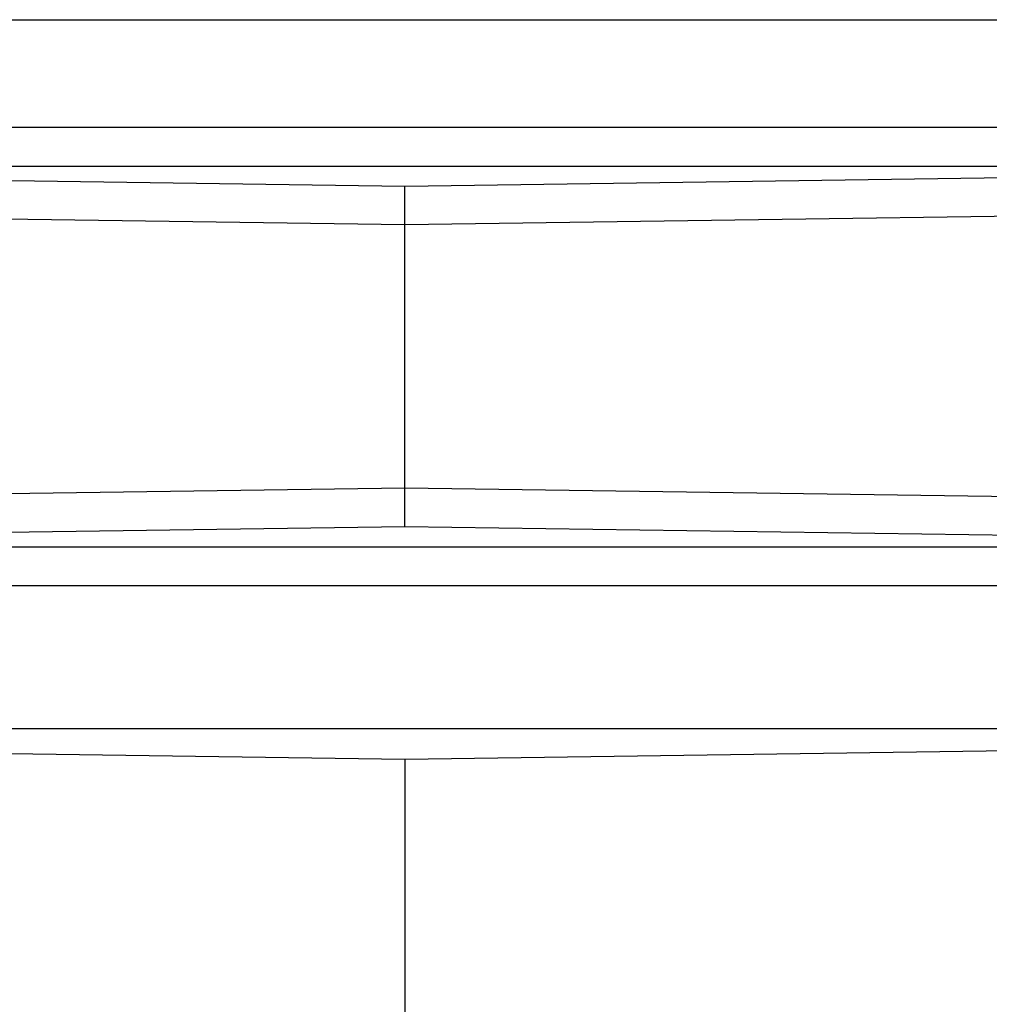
# Model space of a CAD drawing. Header units: inches. Extents: x 0 to 612, y 155 to 655.
# Tile 29 of 79: x 122 to 172, y 277 to 329. Entities that reach past the tile are written whole.
import ezdxf

# ---------------------------------------------------------------- set-up
doc = ezdxf.new("R2010")
doc.units = ezdxf.units.IN
doc.header["$MEASUREMENT"] = 0
doc.layers.add('Layer 1', color=7, linetype='Continuous')

# ---------------------------------------------------------------- blocks, each defined once
blk = doc.blocks.new('block 1975')
at = {"layer": 'Layer 1', "color": 7, "lineweight": 25}
blk.add_lwpolyline([(73.845, 291.05), (141.594, 290.075)], dxfattribs=at)
blk = doc.blocks.new('block 1974')
at = {"layer": 'Layer 1'}
blk.add_blockref('block 1975', (0, 0), dxfattribs=at)
blk = doc.blocks.new('block 1973')
at = {"layer": 'Layer 1'}
blk.add_blockref('block 1974', (0, 0), dxfattribs=at)
blk = doc.blocks.new('block 1978')
at = {"layer": 'Layer 1', "color": 7, "lineweight": 25}
blk.add_lwpolyline([(141.594, 290.075), (141.594, 273.118)], dxfattribs=at)
blk = doc.blocks.new('block 1977')
at = {"layer": 'Layer 1'}
blk.add_blockref('block 1978', (0, 0), dxfattribs=at)
blk = doc.blocks.new('block 1976')
at = {"layer": 'Layer 1'}
blk.add_blockref('block 1977', (0, 0), dxfattribs=at)
blk = doc.blocks.new('block 1999')
at = {"layer": 'Layer 1', "color": 7, "lineweight": 25}
blk.add_lwpolyline([(141.594, 290.075), (209.343, 291.05)], dxfattribs=at)
blk = doc.blocks.new('block 1998')
at = {"layer": 'Layer 1'}
blk.add_blockref('block 1999', (0, 0), dxfattribs=at)
blk = doc.blocks.new('block 1997')
at = {"layer": 'Layer 1'}
blk.add_blockref('block 1998', (0, 0), dxfattribs=at)
blk = doc.blocks.new('block 2035')
at = {"layer": 'Layer 1', "color": 7, "lineweight": 25}
blk.add_lwpolyline([(209.343, 291.66), (73.845, 291.66)], dxfattribs=at)
blk = doc.blocks.new('block 2034')
at = {"layer": 'Layer 1'}
blk.add_blockref('block 2035', (0, 0), dxfattribs=at)
blk = doc.blocks.new('block 2033')
at = {"layer": 'Layer 1'}
blk.add_blockref('block 2034', (0, 0), dxfattribs=at)
blk = doc.blocks.new('block 2062')
at = {"layer": 'Layer 1', "color": 7, "lineweight": 25}
blk.add_lwpolyline([(195.387, 301.397), (141.594, 302.17)], dxfattribs=at)
blk = doc.blocks.new('block 2061')
at = {"layer": 'Layer 1'}
blk.add_blockref('block 2062', (0, 0), dxfattribs=at)
blk = doc.blocks.new('block 2060')
at = {"layer": 'Layer 1'}
blk.add_blockref('block 2061', (0, 0), dxfattribs=at)
blk = doc.blocks.new('block 2065')
at = {"layer": 'Layer 1', "color": 7, "lineweight": 25}
blk.add_lwpolyline([(141.594, 302.17), (141.594, 304.18)], dxfattribs=at)
blk = doc.blocks.new('block 2064')
at = {"layer": 'Layer 1'}
blk.add_blockref('block 2065', (0, 0), dxfattribs=at)
blk = doc.blocks.new('block 2063')
at = {"layer": 'Layer 1'}
blk.add_blockref('block 2064', (0, 0), dxfattribs=at)
blk = doc.blocks.new('block 2068')
at = {"layer": 'Layer 1', "color": 7, "lineweight": 25}
blk.add_lwpolyline([(192.846, 303.443), (141.594, 304.18)], dxfattribs=at)
blk = doc.blocks.new('block 2067')
at = {"layer": 'Layer 1'}
blk.add_blockref('block 2068', (0, 0), dxfattribs=at)
blk = doc.blocks.new('block 2066')
at = {"layer": 'Layer 1'}
blk.add_blockref('block 2067', (0, 0), dxfattribs=at)
blk = doc.blocks.new('block 2081')
at = {"layer": 'Layer 1', "color": 7, "lineweight": 25}
blk.add_lwpolyline([(141.594, 317.867), (90.086, 318.607)], dxfattribs=at)
blk = doc.blocks.new('block 2080')
at = {"layer": 'Layer 1'}
blk.add_blockref('block 2081', (0, 0), dxfattribs=at)
blk = doc.blocks.new('block 2079')
at = {"layer": 'Layer 1'}
blk.add_blockref('block 2080', (0, 0), dxfattribs=at)
blk = doc.blocks.new('block 2084')
at = {"layer": 'Layer 1', "color": 7, "lineweight": 25}
blk.add_lwpolyline([(141.594, 304.18), (141.594, 317.867)], dxfattribs=at)
blk = doc.blocks.new('block 2083')
at = {"layer": 'Layer 1'}
blk.add_blockref('block 2084', (0, 0), dxfattribs=at)
blk = doc.blocks.new('block 2082')
at = {"layer": 'Layer 1'}
blk.add_blockref('block 2083', (0, 0), dxfattribs=at)
blk = doc.blocks.new('block 2087')
at = {"layer": 'Layer 1', "color": 7, "lineweight": 25}
blk.add_lwpolyline([(141.594, 304.18), (90.342, 303.443)], dxfattribs=at)
blk = doc.blocks.new('block 2086')
at = {"layer": 'Layer 1'}
blk.add_blockref('block 2087', (0, 0), dxfattribs=at)
blk = doc.blocks.new('block 2085')
at = {"layer": 'Layer 1'}
blk.add_blockref('block 2086', (0, 0), dxfattribs=at)
blk = doc.blocks.new('block 2110')
at = {"layer": 'Layer 1', "color": 7, "lineweight": 25}
blk.add_lwpolyline([(141.594, 302.17), (87.801, 301.397)], dxfattribs=at)
blk = doc.blocks.new('block 2109')
at = {"layer": 'Layer 1'}
blk.add_blockref('block 2110', (0, 0), dxfattribs=at)
blk = doc.blocks.new('block 2108')
at = {"layer": 'Layer 1'}
blk.add_blockref('block 2109', (0, 0), dxfattribs=at)
blk = doc.blocks.new('block 2122')
at = {"layer": 'Layer 1', "color": 7, "lineweight": 25}
blk.add_lwpolyline([(193.102, 318.607), (141.594, 317.867)], dxfattribs=at)
blk = doc.blocks.new('block 2121')
at = {"layer": 'Layer 1'}
blk.add_blockref('block 2122', (0, 0), dxfattribs=at)
blk = doc.blocks.new('block 2120')
at = {"layer": 'Layer 1'}
blk.add_blockref('block 2121', (0, 0), dxfattribs=at)
blk = doc.blocks.new('block 2145')
at = {"layer": 'Layer 1', "color": 7, "lineweight": 25}
blk.add_lwpolyline([(141.594, 317.867), (141.594, 319.877)], dxfattribs=at)
blk = doc.blocks.new('block 2144')
at = {"layer": 'Layer 1'}
blk.add_blockref('block 2145', (0, 0), dxfattribs=at)
blk = doc.blocks.new('block 2143')
at = {"layer": 'Layer 1'}
blk.add_blockref('block 2144', (0, 0), dxfattribs=at)
blk = doc.blocks.new('block 2148')
at = {"layer": 'Layer 1', "color": 7, "lineweight": 25}
blk.add_lwpolyline([(141.594, 319.877), (195.84, 320.656)], dxfattribs=at)
blk = doc.blocks.new('block 2147')
at = {"layer": 'Layer 1'}
blk.add_blockref('block 2148', (0, 0), dxfattribs=at)
blk = doc.blocks.new('block 2146')
at = {"layer": 'Layer 1'}
blk.add_blockref('block 2147', (0, 0), dxfattribs=at)
blk = doc.blocks.new('block 2160')
at = {"layer": 'Layer 1', "color": 7, "lineweight": 25}
blk.add_lwpolyline([(87.348, 320.656), (141.594, 319.877)], dxfattribs=at)
blk = doc.blocks.new('block 2159')
at = {"layer": 'Layer 1'}
blk.add_blockref('block 2160', (0, 0), dxfattribs=at)
blk = doc.blocks.new('block 2158')
at = {"layer": 'Layer 1'}
blk.add_blockref('block 2159', (0, 0), dxfattribs=at)
blk = doc.blocks.new('block 2376')
at = {"layer": 'Layer 1', "color": 7, "lineweight": 25}
blk.add_lwpolyline([(87.515, 301.12), (195.673, 301.12)], dxfattribs=at)
blk = doc.blocks.new('block 2375')
at = {"layer": 'Layer 1'}
blk.add_blockref('block 2376', (0, 0), dxfattribs=at)
blk = doc.blocks.new('block 2374')
at = {"layer": 'Layer 1'}
blk.add_blockref('block 2375', (0, 0), dxfattribs=at)
blk = doc.blocks.new('block 2426')
at = {"layer": 'Layer 1', "color": 7, "lineweight": 25}
blk.add_lwpolyline([(87.043, 320.926), (196.144, 320.926)], dxfattribs=at)
blk = doc.blocks.new('block 2425')
at = {"layer": 'Layer 1'}
blk.add_blockref('block 2426', (0, 0), dxfattribs=at)
blk = doc.blocks.new('block 2424')
at = {"layer": 'Layer 1'}
blk.add_blockref('block 2425', (0, 0), dxfattribs=at)
blk = doc.blocks.new('block 4180')
at = {"layer": 'Layer 1', "color": 7, "lineweight": 25}
blk.add_lwpolyline([(87.893, 299.115), (195.294, 299.115)], dxfattribs=at)
blk = doc.blocks.new('block 4179')
at = {"layer": 'Layer 1'}
blk.add_blockref('block 4180', (0, 0), dxfattribs=at)
blk = doc.blocks.new('block 4178')
at = {"layer": 'Layer 1'}
blk.add_blockref('block 4179', (0, 0), dxfattribs=at)
blk = doc.blocks.new('block 4210')
at = {"layer": 'Layer 1', "color": 7, "lineweight": 25}
blk.add_lwpolyline([(195.791, 322.932), (87.396, 322.932)], dxfattribs=at)
blk = doc.blocks.new('block 4209')
at = {"layer": 'Layer 1'}
blk.add_blockref('block 4210', (0, 0), dxfattribs=at)
blk = doc.blocks.new('block 4208')
at = {"layer": 'Layer 1'}
blk.add_blockref('block 4209', (0, 0), dxfattribs=at)
blk = doc.blocks.new('block 4258')
at = {"layer": 'Layer 1', "color": 7, "lineweight": 25}
blk.add_lwpolyline([(73.845, 328.542), (209.343, 328.542)], dxfattribs=at)
blk = doc.blocks.new('block 4257')
at = {"layer": 'Layer 1'}
blk.add_blockref('block 4258', (0, 0), dxfattribs=at)
blk = doc.blocks.new('block 4256')
at = {"layer": 'Layer 1'}
blk.add_blockref('block 4257', (0, 0), dxfattribs=at)
blk = doc.blocks.new('block 921')
at = {"layer": 'Layer 1'}
for name in ['block 4256', 'block 4208', 'block 2424', 'block 2158', 'block 2146', 'block 2143', 'block 2079', 'block 2120', 'block 2082', 'block 2085', 'block 2063', 'block 2066', 'block 2108', 'block 2060', 'block 2374', 'block 4178', 'block 2033', 'block 1973', 'block 1997', 'block 1976']:
    blk.add_blockref(name, (0, 0), dxfattribs=at)
blk = doc.blocks.new('block 920')
at = {"layer": 'Layer 1'}
blk.add_blockref('block 921', (0, 0), dxfattribs=at)
blk = doc.blocks.new('block 2')
at = {"layer": 'Layer 1'}
blk.add_blockref('block 920', (0, 0), dxfattribs=at)

msp = doc.modelspace()

# ---------------------------------------------------------------- block references
at = {"layer": 'Layer 1'}
msp.add_blockref('block 2', (0, 0), dxfattribs=at)

doc.saveas('drawing.dxf')
